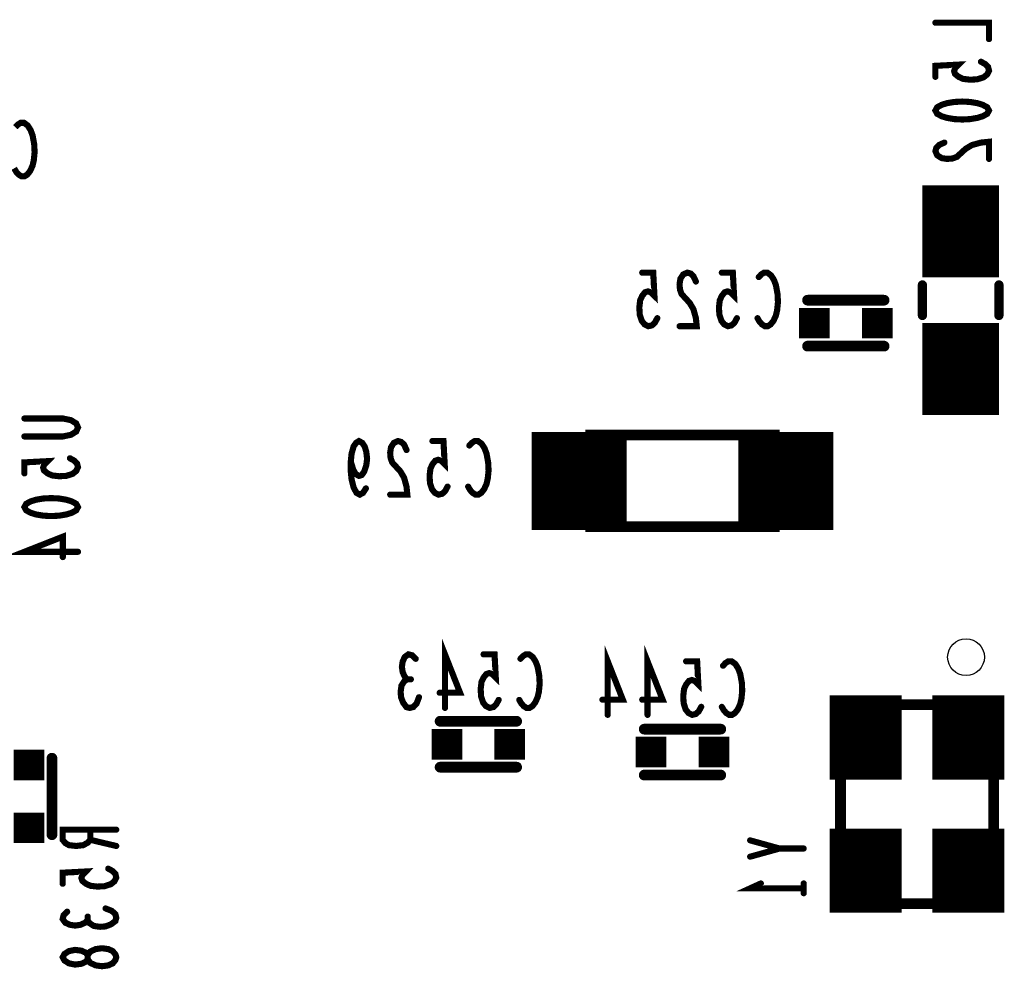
# Model space of a CAD drawing. Extents: x 0 to 8.86, y -3.29 to 6.3.
# Tile 121 of 129: x 6.69 to 7.33, y 4.44 to 5.06. Entities that reach past the tile are written whole.
import ezdxf

# ---------------------------------------------------------------- set-up
doc = ezdxf.new("R2010")
doc.units = 0
doc.layers.get('0').update_dxf_attribs({"color": 3, "linetype": 'CONTINUOUS'})

# ---------------------------------------------------------------- blocks, each defined once
blk = doc.blocks.new('PAD_S1')
at = {"const_width": 1}
blk.add_lwpolyline([(-0.5, 0), (0.5, 0)], dxfattribs=at)
blk = doc.blocks.new('PAD_R1')
at = {"const_width": 0.5}
blk.add_lwpolyline([(0.25, 0, 1), (-0.25, 0, 1)], format="xyb", close=True, dxfattribs=at)

msp = doc.modelspace()

# ---------------------------------------------------------------- linework, layer by layer
for points, const_width in [([(7.287, 5.06033), (7.322, 5.06033), (7.322, 5.04967)], 0.004), ([(7.31675, 5.03487), (7.31967, 5.03327), (7.32142, 5.0314), (7.322, 5.029), (7.32083, 5.0266), (7.3185, 5.02473), (7.31442, 5.0234), (7.30975, 5.02313), (7.30508, 5.02367), (7.30217, 5.025), (7.29983, 5.02687), (7.29925, 5.02873), (7.29983, 5.0306), (7.30217, 5.033), (7.287, 5.0322), (7.287, 5.025)], 0.004), ([(6.68613, 4.99208), (6.68773, 4.99383), (6.6896, 4.995), (6.69173, 4.995), (6.69413, 4.99325), (6.696, 4.99033), (6.69733, 4.98683), (6.6984, 4.981), (6.69867, 4.97575), (6.69813, 4.9705), (6.69733, 4.967), (6.69573, 4.9635), (6.69387, 4.96117), (6.692, 4.96), (6.69013, 4.96), (6.68827, 4.96117), (6.68667, 4.96292), (6.68533, 4.96525)], 0.004), ([(7.29283, 4.98207), (7.28933, 4.98047), (7.28758, 4.9786), (7.287, 4.97647), (7.28817, 4.9738), (7.29108, 4.97193), (7.29458, 4.9714), (7.29808, 4.97167), (7.301, 4.97273), (7.30683, 4.97807), (7.31092, 4.98047), (7.31675, 4.98207), (7.322, 4.9826), (7.322, 4.9714)], 0.004), ([(7.3035, 4.89413), (7.3035, 4.95413)], 0.05), ([(7.10537, 4.86738), (7.10377, 4.86446), (7.1019, 4.86271), (7.0995, 4.86213), (7.0971, 4.8633), (7.09523, 4.86563), (7.0939, 4.86971), (7.09363, 4.87438), (7.09417, 4.87905), (7.0955, 4.88196), (7.09737, 4.8843), (7.09923, 4.88488), (7.1011, 4.8843), (7.1035, 4.88196), (7.1027, 4.89713), (7.0955, 4.89713)], 0.004), ([(7.13057, 4.8913), (7.12897, 4.8948), (7.1271, 4.89655), (7.12497, 4.89713), (7.1223, 4.89596), (7.12043, 4.89305), (7.1199, 4.88955), (7.12017, 4.88605), (7.12123, 4.88313), (7.12657, 4.8773), (7.12897, 4.87321), (7.13057, 4.86738), (7.1311, 4.86213), (7.1199, 4.86213)], 0.004), ([(7.15737, 4.86738), (7.15577, 4.86446), (7.1539, 4.86271), (7.1515, 4.86213), (7.1491, 4.8633), (7.14723, 4.86563), (7.1459, 4.86971), (7.14563, 4.87438), (7.14617, 4.87905), (7.1475, 4.88196), (7.14937, 4.8843), (7.15123, 4.88488), (7.1531, 4.8843), (7.1555, 4.88196), (7.1547, 4.89713), (7.1475, 4.89713)], 0.004), ([(7.17163, 4.89421), (7.17323, 4.89596), (7.1751, 4.89713), (7.17723, 4.89713), (7.17963, 4.89538), (7.1815, 4.89246), (7.18283, 4.88896), (7.1839, 4.88313), (7.18417, 4.87788), (7.18363, 4.87263), (7.18283, 4.86913), (7.18123, 4.86563), (7.17937, 4.8633), (7.1775, 4.86213), (7.17563, 4.86213), (7.17377, 4.8633), (7.17217, 4.86505), (7.17083, 4.86738)], 0.004), ([(7.2785, 4.88913), (7.2785, 4.86913)], 0.006), ([(7.2785, 4.88913), (7.2785, 4.86913)], 0.006), ([(7.3035, 4.80413), (7.3035, 4.86413)], 0.05), ([(7.3285, 4.88913), (7.3285, 4.86913)], 0.006), ([(7.3285, 4.88913), (7.3285, 4.86913)], 0.006), ([(7.2035, 4.87913), (7.2535, 4.87913)], 0.007), ([(7.2035, 4.87913), (7.2535, 4.87913)], 0.007), ([(7.2035, 4.84913), (7.2535, 4.84913)], 0.007), ([(7.2035, 4.84913), (7.2535, 4.84913)], 0.007), ([(7.05431, 4.72914), (7.05431, 4.79314)], 0.062), ([(7.18931, 4.72914), (7.18931, 4.79314)], 0.062), ([(6.692, 4.80187), (6.71708, 4.80187), (6.72233, 4.8008), (6.72583, 4.79867), (6.727, 4.796), (6.72583, 4.79333), (6.72233, 4.7912), (6.71708, 4.79013), (6.692, 4.79013)], 0.004), ([(7.10281, 4.79114), (7.14081, 4.79114)], 0.007), ([(6.91503, 4.75621), (6.91317, 4.7533), (6.91103, 4.75213), (6.9089, 4.7533), (6.90703, 4.7568), (6.9057, 4.76205), (6.90517, 4.7673), (6.90517, 4.77371), (6.9057, 4.77896), (6.90703, 4.78363), (6.90863, 4.78596), (6.9105, 4.78713), (6.91263, 4.78596), (6.91423, 4.78363), (6.9153, 4.78013), (6.91583, 4.77546), (6.9153, 4.77138), (6.91397, 4.7673), (6.91237, 4.76496), (6.9105, 4.76438), (6.90837, 4.76555), (6.90677, 4.76846), (6.90517, 4.77371)], 0.004), ([(6.94157, 4.7813), (6.93997, 4.7848), (6.9381, 4.78655), (6.93597, 4.78713), (6.9333, 4.78596), (6.93143, 4.78305), (6.9309, 4.77955), (6.93117, 4.77605), (6.93223, 4.77313), (6.93757, 4.7673), (6.93997, 4.76321), (6.94157, 4.75738), (6.9421, 4.75213), (6.9309, 4.75213)], 0.004), ([(6.96837, 4.75738), (6.96677, 4.75446), (6.9649, 4.75271), (6.9625, 4.75213), (6.9601, 4.7533), (6.95823, 4.75563), (6.9569, 4.75971), (6.95663, 4.76438), (6.95717, 4.76905), (6.9585, 4.77196), (6.96037, 4.7743), (6.96223, 4.77488), (6.9641, 4.7743), (6.9665, 4.77196), (6.9657, 4.78713), (6.9585, 4.78713)], 0.004), ([(6.98263, 4.78421), (6.98423, 4.78596), (6.9861, 4.78713), (6.98823, 4.78713), (6.99063, 4.78538), (6.9925, 4.78246), (6.99383, 4.77896), (6.9949, 4.77313), (6.99517, 4.76788), (6.99463, 4.76263), (6.99383, 4.75913), (6.99223, 4.75563), (6.99037, 4.7533), (6.9885, 4.75213), (6.98663, 4.75213), (6.98477, 4.7533), (6.98317, 4.75505), (6.98183, 4.75738)], 0.004), ([(6.72175, 4.77587), (6.72467, 4.77427), (6.72642, 4.7724), (6.727, 4.77), (6.72583, 4.7676), (6.7235, 4.76573), (6.71942, 4.7644), (6.71475, 4.76413), (6.71008, 4.76467), (6.70717, 4.766), (6.70483, 4.76787), (6.70425, 4.76973), (6.70483, 4.7716), (6.70717, 4.774), (6.692, 4.7732), (6.692, 4.766)], 0.004), ([(7.14081, 4.73114), (7.10281, 4.73114)], 0.007), ([(6.727, 4.7148), (6.692, 4.7148), (6.71708, 4.72467), (6.71708, 4.71133)], 0.004), ([(6.96667, 4.61282), (6.96667, 4.64782), (6.97654, 4.62274), (6.9632, 4.62274)], 0.004), ([(6.942, 4.63149), (6.9404, 4.63324), (6.93907, 4.63615), (6.93854, 4.63965), (6.93907, 4.64315), (6.9404, 4.64607), (6.9428, 4.64782), (6.9452, 4.64724), (6.9476, 4.6449)], 0.004), ([(7.00174, 4.61807), (7.00014, 4.61515), (6.99827, 4.6134), (6.99587, 4.61282), (6.99347, 4.61399), (6.9916, 4.61632), (6.99027, 4.6204), (6.99, 4.62507), (6.99054, 4.62974), (6.99187, 4.63265), (6.99374, 4.63499), (6.9956, 4.63557), (6.99747, 4.63499), (6.99987, 4.63265), (6.99907, 4.64782), (6.99187, 4.64782)], 0.004), ([(7.016, 4.6449), (7.0176, 4.64665), (7.01947, 4.64782), (7.0216, 4.64782), (7.024, 4.64607), (7.02587, 4.64315), (7.0272, 4.63965), (7.02827, 4.63382), (7.02854, 4.62857), (7.028, 4.62332), (7.0272, 4.61982), (7.0256, 4.61632), (7.02374, 4.61399), (7.02187, 4.61282), (7.02, 4.61282), (7.01814, 4.61399), (7.01654, 4.61574), (7.0152, 4.61807)], 0.004), ([(7.07298, 4.6083), (7.07298, 4.6433), (7.08284, 4.61822), (7.06951, 4.61822)], 0.004), ([(7.09897, 4.6083), (7.09897, 4.6433), (7.10884, 4.61822), (7.09551, 4.61822)], 0.004), ([(7.13404, 4.61355), (7.13244, 4.61063), (7.13058, 4.60888), (7.12818, 4.6083), (7.12577, 4.60947), (7.12391, 4.6118), (7.12257, 4.61588), (7.12231, 4.62055), (7.12284, 4.62522), (7.12418, 4.62813), (7.12604, 4.63047), (7.12791, 4.63105), (7.12977, 4.63047), (7.13217, 4.62813), (7.13138, 4.6433), (7.12418, 4.6433)], 0.004), ([(7.14831, 4.64038), (7.14991, 4.64213), (7.15177, 4.6433), (7.15391, 4.6433), (7.15631, 4.64155), (7.15817, 4.63863), (7.15951, 4.63513), (7.16058, 4.6293), (7.16084, 4.62405), (7.16031, 4.6188), (7.15951, 4.6153), (7.15791, 4.6118), (7.15604, 4.60947), (7.15418, 4.6083), (7.15231, 4.6083), (7.15044, 4.60947), (7.14884, 4.61122), (7.14751, 4.61355)], 0.004), ([(7.2415, 4.566), (7.2415, 4.621)], 0.047), ([(7.3085, 4.566), (7.3085, 4.621)], 0.047), ([(6.94974, 4.61982), (6.94814, 4.61574), (6.946, 4.6134), (6.9436, 4.61282), (6.94147, 4.6134), (6.93934, 4.61632), (6.938, 4.61982), (6.93774, 4.62332), (6.93827, 4.6274), (6.94014, 4.63032), (6.942, 4.63149), (6.9444, 4.63149)], 0.004), ([(6.9635, 4.60413), (7.0135, 4.60413)], 0.007), ([(6.9635, 4.60413), (7.0135, 4.60413)], 0.007), ([(7.09681, 4.59897), (7.14681, 4.59897)], 0.007), ([(7.09681, 4.59897), (7.14681, 4.59897)], 0.007), ([(6.71, 4.58), (6.71, 4.53)], 0.007), ([(6.71, 4.58), (6.71, 4.53)], 0.007), ([(6.9635, 4.57413), (7.0135, 4.57413)], 0.007), ([(6.9635, 4.57413), (7.0135, 4.57413)], 0.007), ([(7.09681, 4.56897), (7.14681, 4.56897)], 0.007), ([(7.09681, 4.56897), (7.14681, 4.56897)], 0.007), ([(7.2415, 4.479), (7.2415, 4.534)], 0.047), ([(7.3085, 4.479), (7.3085, 4.534)], 0.047), ([(6.752, 4.53333), (6.717, 4.53333), (6.717, 4.52667), (6.71875, 4.52453), (6.72108, 4.5232), (6.72575, 4.52267), (6.73042, 4.5232), (6.73333, 4.5248), (6.73508, 4.52667), (6.73508, 4.53333)], 0.004), ([(6.73508, 4.52667), (6.752, 4.52267)], 0.004), ([(7.201, 4.521), (7.18525, 4.521), (7.166, 4.52633)], 0.004), ([(7.166, 4.51567), (7.18525, 4.521)], 0.004), ([(6.74675, 4.50787), (6.74967, 4.50627), (6.75142, 4.5044), (6.752, 4.502), (6.75083, 4.4996), (6.7485, 4.49773), (6.74442, 4.4964), (6.73975, 4.49613), (6.73508, 4.49667), (6.73217, 4.498), (6.72983, 4.49987), (6.72925, 4.50173), (6.72983, 4.5036), (6.73217, 4.506), (6.717, 4.5052), (6.717, 4.498)], 0.004), ([(7.201, 4.495), (7.166, 4.495), (7.173, 4.4982)], 0.004), ([(7.201, 4.4982), (7.201, 4.4918)], 0.004), ([(6.745, 4.48187), (6.74908, 4.48027), (6.75142, 4.47813), (6.752, 4.47573), (6.75142, 4.4736), (6.7485, 4.47147), (6.745, 4.47013), (6.7415, 4.46987), (6.73742, 4.4704), (6.7345, 4.47227), (6.73333, 4.47413), (6.73333, 4.47653)], 0.004), ([(6.73333, 4.47413), (6.73158, 4.47253), (6.72867, 4.4712), (6.72517, 4.47067), (6.72167, 4.4712), (6.71875, 4.47253), (6.717, 4.47493), (6.71758, 4.47733), (6.71992, 4.47973)], 0.004)]:
    msp.add_lwpolyline(points, dxfattribs=dict(const_width=const_width))
for points, const_width in [([(7.287, 5.003), (7.28817, 5.00513), (7.29108, 5.00673), (7.29458, 5.0078), (7.29925, 5.0086), (7.3045, 5.00887), (7.30975, 5.0086), (7.31442, 5.0078), (7.31792, 5.00673), (7.32083, 5.00513), (7.322, 5.003), (7.32083, 5.00087), (7.31792, 4.99927), (7.31442, 4.9982), (7.30975, 4.9974), (7.3045, 4.99713), (7.29925, 4.9974), (7.29458, 4.9982), (7.29108, 4.99927), (7.28817, 5.00087)], 0.004), ([(7.06181, 4.79114), (7.18181, 4.79114), (7.18181, 4.73114), (7.06181, 4.73114)], 0.007), ([(6.692, 4.744), (6.69317, 4.74613), (6.69608, 4.74773), (6.69958, 4.7488), (6.70425, 4.7496), (6.7095, 4.74987), (6.71475, 4.7496), (6.71942, 4.7488), (6.72292, 4.74773), (6.72583, 4.74613), (6.727, 4.744), (6.72583, 4.74187), (6.72292, 4.74027), (6.71942, 4.7392), (6.71475, 4.7384), (6.7095, 4.73813), (6.70425, 4.7384), (6.69958, 4.7392), (6.69608, 4.74027), (6.69317, 4.74187)], 0.004), ([(7.325, 4.485), (7.225, 4.485), (7.225, 4.615), (7.325, 4.615), (7.325, 4.485), (7.225, 4.485), (7.225, 4.615), (7.325, 4.615)], 0.007), ([(6.752, 4.45), (6.75142, 4.44813), (6.74967, 4.446), (6.74675, 4.44467), (6.74267, 4.44413), (6.73858, 4.44467), (6.73508, 4.44627), (6.73333, 4.44867), (6.73333, 4.45133), (6.73217, 4.45293), (6.72925, 4.45427), (6.72517, 4.4548), (6.72108, 4.454), (6.71817, 4.45213), (6.717, 4.45), (6.71817, 4.44787), (6.72108, 4.446), (6.72517, 4.4452), (6.72925, 4.44573), (6.73217, 4.44707), (6.73333, 4.44867), (6.73333, 4.45133), (6.73508, 4.45373), (6.73858, 4.45533), (6.74267, 4.45587), (6.74675, 4.45533), (6.74967, 4.454), (6.75142, 4.45187)], 0.004)]:
    msp.add_lwpolyline(points, close=True, dxfattribs=dict(const_width=const_width))
msp.add_lwpolyline([(7.295, 4.646, -1), (7.319, 4.646, -1)], format="xyb", close=True)

# ---------------------------------------------------------------- block references
for name, p, xscale, yscale in [('PAD_R1', (7.287, 5.06033), 0.004, 0.004), ('PAD_R1', (7.322, 5.04967), 0.004, 0.004), ('PAD_R1', (7.31675, 5.03487), 0.004, 0.004), ('PAD_R1', (7.287, 5.025), 0.004, 0.004), ('PAD_R1', (7.29283, 4.98207), 0.004, 0.004), ('PAD_R1', (7.322, 4.9714), 0.004, 0.004), ('PAD_R1', (7.0955, 4.89713), 0.004, 0.004), ('PAD_R1', (7.1475, 4.89713), 0.004, 0.004), ('PAD_R1', (7.17163, 4.89421), 0.004, 0.004), ('PAD_R1', (7.13057, 4.8913), 0.004, 0.004), ('PAD_R1', (7.2785, 4.88913), 0.006, 0.006), ('PAD_R1', (7.2785, 4.88913), 0.006, 0.006), ('PAD_R1', (7.3285, 4.88913), 0.006, 0.006), ('PAD_R1', (7.3285, 4.88913), 0.006, 0.006), ('PAD_R1', (7.2035, 4.87913), 0.007, 0.007), ('PAD_R1', (7.2035, 4.87913), 0.007, 0.007), ('PAD_R1', (7.2535, 4.87913), 0.007, 0.007), ('PAD_R1', (7.2535, 4.87913), 0.007, 0.007), ('PAD_R1', (7.10537, 4.86738), 0.004, 0.004), ('PAD_R1', (7.15737, 4.86738), 0.004, 0.004), ('PAD_R1', (7.17083, 4.86738), 0.004, 0.004), ('PAD_S1', (7.208, 4.86413), 0.02, 0.02), ('PAD_S1', (7.249, 4.86413), 0.02, 0.02), ('PAD_R1', (7.2785, 4.86913), 0.006, 0.006), ('PAD_R1', (7.2785, 4.86913), 0.006, 0.006), ('PAD_R1', (7.3285, 4.86913), 0.006, 0.006), ('PAD_R1', (7.3285, 4.86913), 0.006, 0.006), ('PAD_R1', (7.1199, 4.86213), 0.004, 0.004), ('PAD_R1', (7.2035, 4.84913), 0.007, 0.007), ('PAD_R1', (7.2035, 4.84913), 0.007, 0.007), ('PAD_R1', (7.2535, 4.84913), 0.007, 0.007), ('PAD_R1', (7.2535, 4.84913), 0.007, 0.007), ('PAD_R1', (6.692, 4.80187), 0.004, 0.004), ('PAD_R1', (6.692, 4.79013), 0.004, 0.004), ('PAD_R1', (7.10281, 4.79114), 0.007, 0.007), ('PAD_R1', (7.14081, 4.79114), 0.007, 0.007), ('PAD_R1', (6.9585, 4.78713), 0.004, 0.004), ('PAD_R1', (6.98263, 4.78421), 0.004, 0.004), ('PAD_R1', (6.94157, 4.7813), 0.004, 0.004), ('PAD_R1', (6.72175, 4.77587), 0.004, 0.004), ('PAD_R1', (6.90517, 4.77371), 0.004, 0.004), ('PAD_R1', (6.692, 4.766), 0.004, 0.004), ('PAD_R1', (6.96837, 4.75738), 0.004, 0.004), ('PAD_R1', (6.98183, 4.75738), 0.004, 0.004), ('PAD_R1', (6.91503, 4.75621), 0.004, 0.004), ('PAD_R1', (6.9309, 4.75213), 0.004, 0.004), ('PAD_R1', (7.10281, 4.73114), 0.007, 0.007), ('PAD_R1', (7.14081, 4.73114), 0.007, 0.007), ('PAD_R1', (6.727, 4.7148), 0.004, 0.004), ('PAD_R1', (6.71708, 4.71133), 0.004, 0.004), ('PAD_R1', (6.99187, 4.64782), 0.004, 0.004), ('PAD_R1', (6.9476, 4.6449), 0.004, 0.004), ('PAD_R1', (7.016, 4.6449), 0.004, 0.004), ('PAD_R1', (7.12418, 4.6433), 0.004, 0.004), ('PAD_R1', (7.14831, 4.64038), 0.004, 0.004), ('PAD_R1', (6.942, 4.63149), 0.004, 0.004), ('PAD_R1', (6.9444, 4.63149), 0.004, 0.004), ('PAD_R1', (6.9632, 4.62274), 0.004, 0.004), ('PAD_R1', (6.94974, 4.61982), 0.004, 0.004), ('PAD_R1', (7.00174, 4.61807), 0.004, 0.004), ('PAD_R1', (7.0152, 4.61807), 0.004, 0.004), ('PAD_R1', (7.06951, 4.61822), 0.004, 0.004), ('PAD_R1', (7.09551, 4.61822), 0.004, 0.004), ('PAD_R1', (6.96667, 4.61282), 0.004, 0.004), ('PAD_R1', (7.13404, 4.61355), 0.004, 0.004), ('PAD_R1', (7.14751, 4.61355), 0.004, 0.004), ('PAD_R1', (6.9635, 4.60413), 0.007, 0.007), ('PAD_R1', (6.9635, 4.60413), 0.007, 0.007), ('PAD_R1', (7.0135, 4.60413), 0.007, 0.007), ('PAD_R1', (7.0135, 4.60413), 0.007, 0.007), ('PAD_R1', (7.07298, 4.6083), 0.004, 0.004), ('PAD_R1', (7.09897, 4.6083), 0.004, 0.004), ('PAD_S1', (6.968, 4.58913), 0.02, 0.02), ('PAD_S1', (7.009, 4.58913), 0.02, 0.02), ('PAD_R1', (7.09681, 4.59897), 0.007, 0.007), ('PAD_R1', (7.09681, 4.59897), 0.007, 0.007), ('PAD_R1', (7.14681, 4.59897), 0.007, 0.007), ('PAD_R1', (7.14681, 4.59897), 0.007, 0.007), ('PAD_S1', (7.10131, 4.58397), 0.02, 0.02), ('PAD_S1', (7.14231, 4.58397), 0.02, 0.02), ('PAD_S1', (6.695, 4.5755), 0.02, 0.02), ('PAD_R1', (6.71, 4.58), 0.007, 0.007), ('PAD_R1', (6.71, 4.58), 0.007, 0.007), ('PAD_R1', (6.9635, 4.57413), 0.007, 0.007), ('PAD_R1', (6.9635, 4.57413), 0.007, 0.007), ('PAD_R1', (7.0135, 4.57413), 0.007, 0.007), ('PAD_R1', (7.0135, 4.57413), 0.007, 0.007), ('PAD_R1', (7.09681, 4.56897), 0.007, 0.007), ('PAD_R1', (7.09681, 4.56897), 0.007, 0.007), ('PAD_R1', (7.14681, 4.56897), 0.007, 0.007), ('PAD_R1', (7.14681, 4.56897), 0.007, 0.007), ('PAD_S1', (6.695, 4.5345), 0.02, 0.02), ('PAD_R1', (6.73508, 4.53333), 0.004, 0.004), ('PAD_R1', (6.752, 4.53333), 0.004, 0.004), ('PAD_R1', (6.71, 4.53), 0.007, 0.007), ('PAD_R1', (6.71, 4.53), 0.007, 0.007), ('PAD_R1', (6.73508, 4.52667), 0.004, 0.004), ('PAD_R1', (7.166, 4.52633), 0.004, 0.004), ('PAD_R1', (6.752, 4.52267), 0.004, 0.004), ('PAD_R1', (7.18525, 4.521), 0.004, 0.004), ('PAD_R1', (7.201, 4.521), 0.004, 0.004), ('PAD_R1', (7.166, 4.51567), 0.004, 0.004), ('PAD_R1', (6.74675, 4.50787), 0.004, 0.004), ('PAD_R1', (6.717, 4.498), 0.004, 0.004), ('PAD_R1', (7.173, 4.4982), 0.004, 0.004), ('PAD_R1', (7.201, 4.4982), 0.004, 0.004), ('PAD_R1', (7.201, 4.495), 0.004, 0.004), ('PAD_R1', (7.201, 4.4918), 0.004, 0.004), ('PAD_R1', (6.745, 4.48187), 0.004, 0.004), ('PAD_R1', (6.71992, 4.47973), 0.004, 0.004), ('PAD_R1', (6.73333, 4.47653), 0.004, 0.004), ('PAD_R1', (6.73333, 4.47413), 0.004, 0.004)]:
    msp.add_blockref(name, p, dxfattribs=dict(xscale=xscale, yscale=yscale))

doc.saveas('drawing.dxf')
